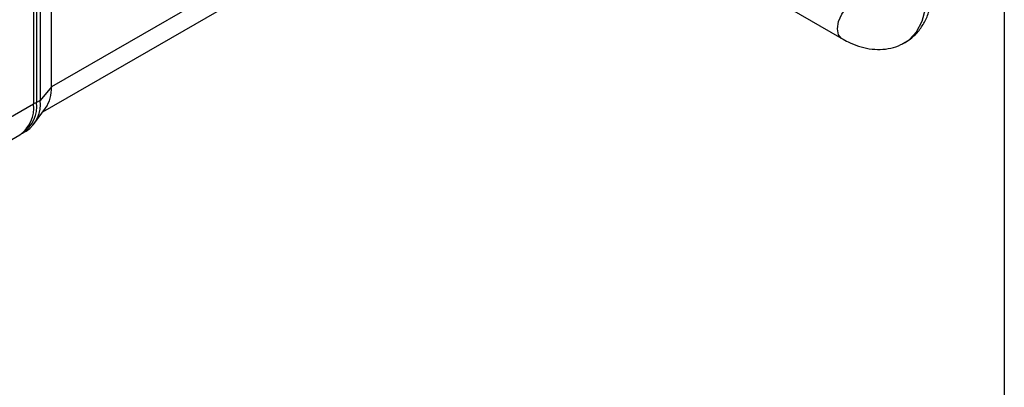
# Model space of a CAD drawing. Header units: millimetres. Extents: x 19 to 819, y 19 to 629.
# Tile 24 of 27: x 719 to 819, y 464 to 502. Entities that reach past the tile are written whole.
import ezdxf

# ---------------------------------------------------------------- set-up
doc = ezdxf.new("R2010")
doc.units = ezdxf.units.MM
doc.header["$LTSCALE"] = 3
doc.layers.add('TEXT', color=140, linetype='Continuous', lineweight=25)

msp = doc.modelspace()

# ---------------------------------------------------------------- linework, layer by layer
for p, q in [((720.256, 560.137), (720.256, 492.947)), ((722.074, 494.697), (722.074, 524.792)), ((720.559, 523.917), (720.559, 493.122)), ((720.92, 524.126), (720.92, 493.331)), ((750.257, 510.966), (722.074, 494.697)), ((721.202, 492.164), (749.014, 508.219)), ((797.24, 502.719), (802.583, 499.635)), ((722.074, 494.697), (720.92, 493.331)), ((720.256, 492.947), (717.651, 491.444)), ((720.92, 493.331), (720.559, 493.122)), ((720.231, 490.852), (721.471, 492.528)), ((716.152, 488.258), (718.835, 489.808)), ((719.138, 489.983), (719.035, 489.926)), ((719.138, 489.983), (719.5, 490.191))]:
    msp.add_line(p, q)
at = {"flags": 128}
for points in [[(808.991, 499.199), (809.458, 499.516), (810.215, 500.328), (810.773, 501.388), (811.115, 502.664), (811.23, 504.116), (811.115, 505.702), (810.773, 507.372), (810.215, 509.077), (809.458, 510.763), (808.524, 512.381), (807.442, 513.88), (806.245, 515.215), (804.97, 516.346), (803.654, 517.239)], [(802.579, 499.637), (802.254, 500.013), (802.139, 500.616), (802.254, 501.353), (802.583, 502.11), (803.074, 502.773), (803.654, 503.241)]]:
    msp.add_lwpolyline(points, dxfattribs=at)
for centre, radius, start, end in [((718.494, 494.523), 3.584, 326.17096, 2.77385), ((716.896, 492.576), 3.38, 305.01333, 6.29885), ((717.297, 492.707), 3.288, 304.05635, 7.25583), ((717.658, 492.915), 3.288, 304.05635, 7.25583), ((720.268, 493.668), 0.618, 268.8559, 298.04024)]:
    msp.add_arc(centre, radius, start, end)
for points, knots in [([(808.968, 499.221), (809.182, 499.341), (809.751, 499.661), (810.475, 500.424), (811.123, 501.43), (811.564, 502.562), (811.817, 503.801), (811.885, 505.102), (811.788, 506.413), (811.552, 507.702), (811.229, 508.851), (810.854, 509.879), (810.409, 510.914), (810.021, 511.624), (809.796, 512.036)], [0, 0, 0, 0, 0.0582514, 0.1552246, 0.2460708, 0.3397384, 0.4348619, 0.5291107, 0.6202494, 0.7062808, 0.7897023, 0.8503397, 0.9131673, 1, 1, 1, 1]), ([(802.585, 499.652), (802.804, 499.525), (803.367, 499.198), (804.309, 498.835), (805.398, 498.567), (806.502, 498.487), (807.588, 498.627), (808.432, 498.873), (808.854, 499.147), (808.968, 499.221)], [0, 0, 0, 0, 0.1040244, 0.2680552, 0.4338572, 0.6003975, 0.7675736, 0.9371784, 1, 1, 1, 1])]:
    msp.add_open_spline(points, degree=3, knots=knots)
at = {"layer": 'TEXT'}
msp.add_line((819.15, 628.65), (819.15, 19.05), dxfattribs=at)

doc.saveas('drawing.dxf')
